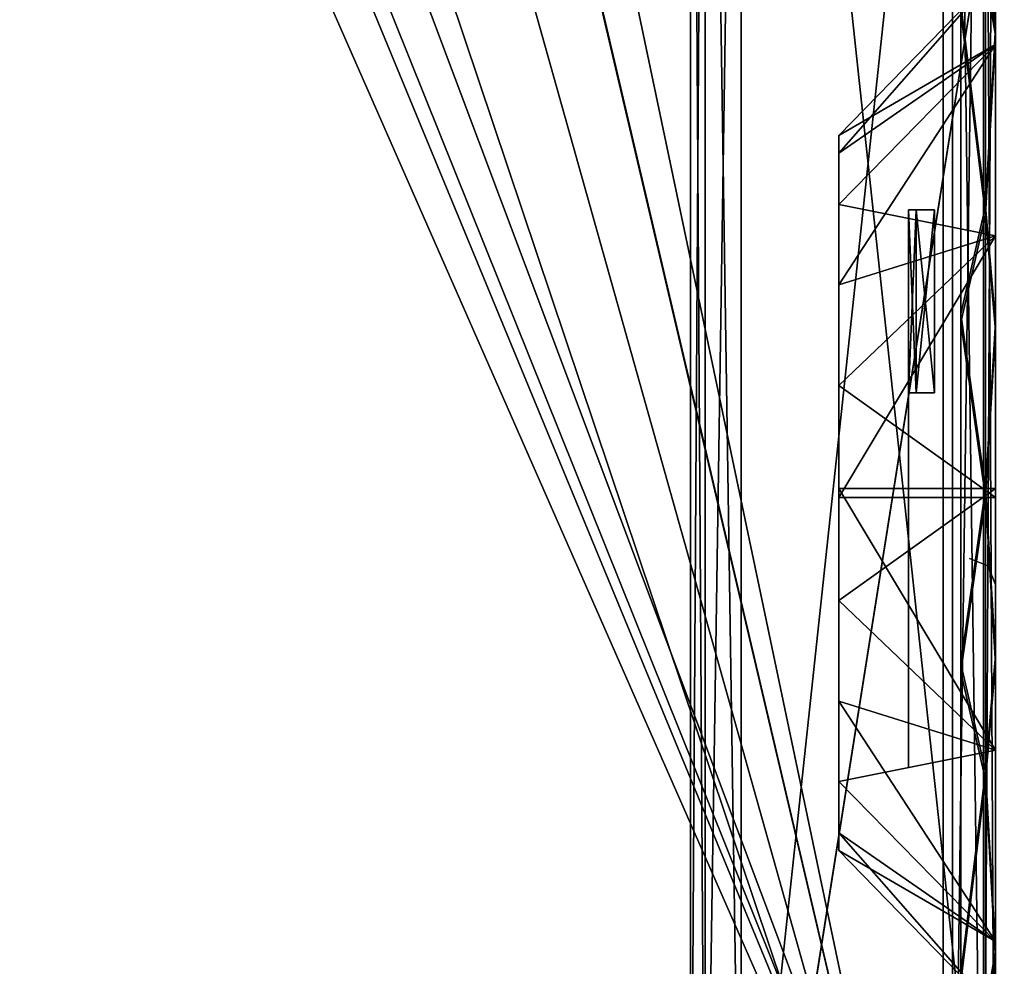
# Model space of a CAD drawing. Header units: millimetres. Extents: x -20 to 20, y -19.6 to 34.
# Tile 42 of 53: x 8.9 to 14.6, y 6.2 to 11.6. Entities that reach past the tile are written whole.
import ezdxf

# ---------------------------------------------------------------- set-up
doc = ezdxf.new("R2010")
doc.units = ezdxf.units.MM
doc.header["$LTSCALE"] = 101.851852
for name, color, linetype in [('1', 7, 'CONTINUOUS'), ('102', 7, 'CONTINUOUS'), ('103', 7, 'CONTINUOUS'), ('127', 7, 'CONTINUOUS'), ('132', 7, 'CONTINUOUS'), ('21', 7, 'CONTINUOUS'), ('22', 7, 'CONTINUOUS'), ('270', 7, 'CONTINUOUS'), ('307', 7, 'CONTINUOUS'), ('308', 7, 'CONTINUOUS'), ('309', 7, 'CONTINUOUS'), ('342', 7, 'CONTINUOUS'), ('377', 7, 'CONTINUOUS'), ('378', 7, 'CONTINUOUS'), ('381', 7, 'CONTINUOUS'), ('382', 7, 'CONTINUOUS'), ('383', 7, 'CONTINUOUS'), ('389', 7, 'CONTINUOUS'), ('390', 7, 'CONTINUOUS'), ('391', 7, 'CONTINUOUS'), ('392', 7, 'CONTINUOUS'), ('393', 7, 'CONTINUOUS'), ('394', 7, 'CONTINUOUS'), ('84', 7, 'CONTINUOUS'), ('96', 7, 'CONTINUOUS'), ('97', 7, 'CONTINUOUS'), ('98', 7, 'CONTINUOUS'), ('99', 7, 'CONTINUOUS')]:
    doc.layers.add(name, color=color, linetype=linetype)

msp = doc.modelspace()

# ---------------------------------------------------------------- linework, layer by layer
at = {"layer": '1', "color": 252, "linetype": 'Continuous', "true_color": 0x888888}
for points in [[(14.5, 3.9817, -12.0346), (14.5, 26.7078, -13.5791), (14.5, 17.5891, -11.6783), (14.5, 3.9817, -12.0346)], [(14.5, 3.4978, -12.2469), (14.5, 26.7078, -13.5791), (14.5, 3.9817, -12.0346), (14.5, 3.4978, -12.2469)], [(14.5, 3.3, -12.7348), (14.5, 26.7078, -13.5791), (14.5, 3.4978, -12.2469), (14.5, 3.3, -12.7348)], [(14.5, 3.3, -14.192), (14.5, 26.7078, -13.5791), (14.5, 3.3, -12.7348), (14.5, 3.3, -14.192)], [(14.5, 3.3, 14.192), (14.5, 17.5891, 11.6783), (14.5, 26.7078, 13.5791), (14.5, 3.3, 14.192)], [(14.5, 3.9817, 12.0346), (14.5, 17.5891, 11.6783), (14.5, 3.3, 14.192), (14.5, 3.9817, 12.0346)]]:
    msp.add_3dface(points, dxfattribs=at)
at = {"layer": '102', "color": 236, "linetype": 'Continuous', "true_color": 0x690038}
for points in [[(14.5, 17.5879, 11.385), (14.5, 3.9738, 11.7415), (13.0395, 17.5369, 11.3353), (14.5, 17.5879, 11.385)], [(14.5, 3.9738, 11.7415), (13.0395, 3.9738, 11.6905), (13.0395, 17.5369, 11.3353), (14.5, 3.9738, 11.7415)]]:
    msp.add_3dface(points, dxfattribs=at)
at = {"layer": '103', "color": 236, "linetype": 'Continuous', "true_color": 0x690038}
for points in [[(13.0395, 3.9738, -11.6905), (14.5, 17.5879, -11.385), (13.0395, 17.5369, -11.3353), (13.0395, 3.9738, -11.6905)], [(14.5, 3.9738, -11.7415), (14.5, 17.5879, -11.385), (13.0395, 3.9738, -11.6905), (14.5, 3.9738, -11.7415)]]:
    msp.add_3dface(points, dxfattribs=at)
at = {"layer": '127', "color": 236, "linetype": 'Continuous', "true_color": 0x690038}
for points in [[(12.75, 17.529, -11.0356), (12.8342, 3.9714, -11.5991), (12.8342, 17.5345, -11.2439), (12.75, 17.529, -11.0356)], [(12.75, 3.966, -11.3908), (12.8342, 3.9714, -11.5991), (12.75, 17.529, -11.0356), (12.75, 3.966, -11.3908)], [(13.0395, 3.9738, -11.6905), (13.0395, 17.5369, -11.3353), (12.8342, 17.5345, -11.2439), (13.0395, 3.9738, -11.6905)], [(12.8342, 3.9714, -11.5991), (13.0395, 3.9738, -11.6905), (12.8342, 17.5345, -11.2439), (12.8342, 3.9714, -11.5991)]]:
    msp.add_3dface(points, dxfattribs=at)
at = {"layer": '132', "color": 236, "linetype": 'Continuous', "true_color": 0x690038}
for points in [[(12.8342, 17.5345, 11.2439), (12.75, 3.966, 11.3908), (12.75, 17.529, 11.0356), (12.8342, 17.5345, 11.2439)], [(12.8342, 3.9714, 11.5991), (12.75, 3.966, 11.3908), (12.8342, 17.5345, 11.2439), (12.8342, 3.9714, 11.5991)], [(13.0395, 17.5369, 11.3353), (12.8342, 3.9714, 11.5991), (12.8342, 17.5345, 11.2439), (13.0395, 17.5369, 11.3353)], [(13.0395, 17.5369, 11.3353), (13.0395, 3.9738, 11.6905), (12.8342, 3.9714, 11.5991), (13.0395, 17.5369, 11.3353)]]:
    msp.add_3dface(points, dxfattribs=at)
at = {"layer": '21', "color": 252, "linetype": 'Continuous', "true_color": 0x888888}
for points in [[(14.2, 27.0079, -13.8713), (14.2, 3.3079, -14.4919), (11.3335, 16.9625, -14.1344), (14.2, 27.0079, -13.8713)], [(11.3335, 16.9625, -14.1344), (14.2, 3.3079, -14.4919), (11.1423, 16.3279, -14.151), (11.3335, 16.9625, -14.1344)], [(11.1423, 16.3279, -14.151), (14.2, 3.3079, -14.4919), (10.6697, 15.8737, -14.1629), (11.1423, 16.3279, -14.151)], [(-10.675, 15.8767, -14.1628), (14.2, 3.3079, -14.4919), (-14.2, 3.3079, -14.4919), (-10.675, 15.8767, -14.1628)], [(-10.0343, 15.7079, -14.1672), (14.2, 3.3079, -14.4919), (-10.675, 15.8767, -14.1628), (-10.0343, 15.7079, -14.1672)], [(10.6697, 15.8737, -14.1629), (14.2, 3.3079, -14.4919), (10.0343, 15.7079, -14.1672), (10.6697, 15.8737, -14.1629)], [(10.0343, 15.7079, -14.1672), (14.2, 3.3079, -14.4919), (-10.0343, 15.7079, -14.1672), (10.0343, 15.7079, -14.1672)]]:
    msp.add_3dface(points, dxfattribs=at)
at = {"layer": '22', "color": 252, "linetype": 'Continuous', "true_color": 0x888888}
for points in [[(14.2, 3.3079, 14.4919), (14.2, 27.0079, 13.8713), (11.3335, 16.9625, 14.1344), (14.2, 3.3079, 14.4919)], [(11.1455, 16.3331, 14.1509), (14.2, 3.3079, 14.4919), (11.3335, 16.9625, 14.1344), (11.1455, 16.3331, 14.1509)], [(4.4048, 6.9607, 14.3963), (4.1871, 6.2332, 14.4153), (11.1455, 16.3331, 14.1509), (4.4048, 6.9607, 14.3963)], [(4.1871, 6.2332, 14.4153), (14.2, 3.3079, 14.4919), (11.1455, 16.3331, 14.1509), (4.1871, 6.2332, 14.4153)], [(10.6751, 15.8767, 14.1628), (4.4048, 6.9607, 14.3963), (11.1455, 16.3331, 14.1509), (10.6751, 15.8767, 14.1628)], [(10.0343, 15.7079, 14.1672), (4.4048, 6.9607, 14.3963), (10.6751, 15.8767, 14.1628), (10.0343, 15.7079, 14.1672)], [(7.7377, 15.7079, 14.1672), (4.4048, 6.9607, 14.3963), (10.0343, 15.7079, 14.1672), (7.7377, 15.7079, 14.1672)], [(3.64, 5.7051, 14.4292), (14.2, 3.3079, 14.4919), (4.1871, 6.2332, 14.4153), (3.64, 5.7051, 14.4292)]]:
    msp.add_3dface(points, dxfattribs=at)
at = {"layer": '270', "color": 18, "linetype": 'Continuous', "true_color": 0x000000}
for points in [[(14.5, -5.4, -9.6423), (14.5, -5.4, -9.8896), (14.5, 17.4679, -9.8388), (14.5, -5.4, -9.6423)], [(14.5, -4.2053, -9.5938), (14.5, 17.4679, -9.8388), (14.5, 14.1, -8.3341), (14.5, -4.2053, -9.5938)], [(14.5, -4.2053, -9.5938), (14.5, -5.4, -9.6423), (14.5, 17.4679, -9.8388), (14.5, -4.2053, -9.5938)], [(14.5, 14.1, 8.3341), (14.5, 17.4679, 9.8388), (14.5, 3.6655, 8.3341), (14.5, 14.1, 8.3341)], [(14.5, -5.4, -9.8896), (14.5, -3.75, -9.8896), (14.5, 17.4679, -9.8388), (14.5, -5.4, -9.8896)], [(14.5, 17.4679, 9.8388), (14.5, 17.2712, 10.3163), (14.5, 3.6655, 8.3341), (14.5, 17.4679, 9.8388)], [(14.5, 17.4679, -9.8388), (14.5, -3.75, -9.8896), (14.5, 17.2779, -10.3095), (14.5, 17.4679, -9.8388)], [(14.5, -3.75, -9.8896), (14.5, -3.75, -10.6014), (14.5, 17.2779, -10.3095), (14.5, -3.75, -9.8896)], [(14.5, 17.2779, -10.3095), (14.5, -3.75, -10.6014), (14.5, 16.7938, -10.5178), (14.5, 17.2779, -10.3095)], [(14.5, 17.2712, 10.3163), (14.5, 16.7938, 10.5178), (14.5, 3.6655, 8.3341), (14.5, 17.2712, 10.3163)], [(14.5, 16.7938, -10.5178), (14.5, -3.75, -10.6014), (14.5, 3.5665, -10.8642), (14.5, 16.7938, -10.5178)], [(14.5, 16.7938, 10.5178), (14.5, 3.5665, 10.8642), (14.5, 3.6655, 8.3341), (14.5, 16.7938, 10.5178)], [(14.5, -4.0272, -9.5598), (14.5, -4.2053, -9.5938), (14.5, 14.1, -8.3341), (14.5, -4.0272, -9.5598)], [(14.5, -3.8858, -9.4627), (14.5, -4.0272, -9.5598), (14.5, 14.1, -8.3341), (14.5, -3.8858, -9.4627)], [(14.5, -3.7856, -9.3099), (14.5, -3.8858, -9.4627), (14.5, 14.1, -8.3341), (14.5, -3.7856, -9.3099)], [(14.5, -3.75, -9.1108), (14.5, -3.7856, -9.3099), (14.5, 14.1, -8.3341), (14.5, -3.75, -9.1108)], [(14.5, 3.6655, -8.3341), (14.5, -3.75, -9.1108), (14.5, 14.1, -8.3341), (14.5, 3.6655, -8.3341)], [(14.5, 12.7349, -1.2366), (14.5, 12.962, -1.1659), (14.5, 11.4481, -1.5), (14.5, 12.7349, -1.2366)], [(14.5, 11.4481, -1.5), (14.5, 12.962, -1.1659), (14.5, 11.85, 0), (14.5, 11.4481, -1.5)], [(14.5, 12.588, -1.4237), (14.5, 12.7349, -1.2366), (14.5, 11.4481, -1.5), (14.5, 12.588, -1.4237)], [(14.5, 12.588, 1.4237), (14.5, 11.5002, 2.996), (14.5, 11.4481, 1.5), (14.5, 12.588, 1.4237)], [(14.5, 11.85, 0), (14.5, 12.588, 1.4237), (14.5, 11.4481, 1.5), (14.5, 11.85, 0)], [(14.5, 11.5002, -2.9961), (14.5, 12.588, -1.4237), (14.5, 10.35, -2.5981), (14.5, 11.5002, -2.9961)], [(14.5, 10.35, -2.5981), (14.5, 12.588, -1.4237), (14.5, 11.4481, -1.5), (14.5, 10.35, -2.5981)], [(14.5, 9.8064, -3.884), (14.5, 11.5002, -2.9961), (14.5, 8.85, -3), (14.5, 9.8064, -3.884)], [(14.5, 8.85, -3), (14.5, 11.5002, -2.9961), (14.5, 10.35, -2.5981), (14.5, 8.85, -3)], [(14.5, 11.5002, 2.996), (14.5, 9.8064, 3.884), (14.5, 8.85, 3), (14.5, 11.5002, 2.996)], [(14.5, 11.4481, 1.5), (14.5, 11.5002, 2.996), (14.5, 10.35, 2.5981), (14.5, 11.4481, 1.5)], [(14.5, 10.35, 2.5981), (14.5, 11.5002, 2.996), (14.5, 8.85, 3), (14.5, 10.35, 2.5981)], [(14.5, 7.8939, -3.8841), (14.5, 9.8064, -3.884), (14.5, 8.85, -3), (14.5, 7.8939, -3.8841)], [(14.5, 7.8939, 3.8841), (14.5, 6.1999, 2.9962), (14.5, 9.8064, 3.884), (14.5, 7.8939, 3.8841)], [(14.5, 9.8064, 3.884), (14.5, 6.1999, 2.9962), (14.5, 8.85, 3), (14.5, 9.8064, 3.884)], [(14.5, 6.1999, -2.9962), (14.5, 7.8939, -3.8841), (14.5, 8.85, -3), (14.5, 6.1999, -2.9962)], [(14.5, 6.1999, -2.9962), (14.5, 8.85, -3), (14.5, 7.35, -2.5981), (14.5, 6.1999, -2.9962)], [(14.5, 8.85, 3), (14.5, 6.1999, 2.9962), (14.5, 7.35, 2.5981), (14.5, 8.85, 3)], [(14.5, 6.2519, -1.5), (14.5, 6.1999, -2.9962), (14.5, 7.35, -2.5981), (14.5, 6.2519, -1.5)], [(14.5, 6.1999, 2.9962), (14.5, 5.1119, 1.4236), (14.5, 7.35, 2.5981), (14.5, 6.1999, 2.9962)], [(14.5, 7.35, 2.5981), (14.5, 5.1119, 1.4236), (14.5, 6.2519, 1.5), (14.5, 7.35, 2.5981)], [(14.5, 4.9651, 1.2366), (14.5, 4.738, 1.1659), (14.5, 6.2519, 1.5), (14.5, 4.9651, 1.2366)], [(14.5, 6.2519, 1.5), (14.5, 4.738, 1.1659), (14.5, 5.85, 0), (14.5, 6.2519, 1.5)], [(14.5, 5.1119, 1.4236), (14.5, 4.9651, 1.2366), (14.5, 6.2519, 1.5), (14.5, 5.1119, 1.4236)], [(14.5, 5.1119, -1.4237), (14.5, 6.1999, -2.9962), (14.5, 6.2519, -1.5), (14.5, 5.1119, -1.4237)], [(14.5, 5.85, 0), (14.5, 5.1119, -1.4237), (14.5, 6.2519, -1.5), (14.5, 5.85, 0)]]:
    msp.add_3dface(points, dxfattribs=at)
at = {"layer": '307', "color": 18, "linetype": 'Continuous', "true_color": 0x000000}
for points in [[(14.5, 11.5002, -2.9961), (14.4414, 11.8341, -2.8717), (14.4414, 12.7202, -1.474), (14.5, 11.5002, -2.9961)], [(14.5, 12.588, -1.4237), (14.5, 11.5002, -2.9961), (14.4414, 12.7202, -1.474), (14.5, 12.588, -1.4237)], [(14.4414, 10.4715, -3.8108), (14.3, 11.6325, -3.1461), (14.4414, 11.8341, -2.8717), (14.4414, 10.4715, -3.8108)], [(14.5, 11.5002, -2.9961), (14.4414, 10.4715, -3.8108), (14.4414, 11.8341, -2.8717), (14.5, 11.5002, -2.9961)], [(14.3, 9.854, -4.0782), (14.3, 11.6325, -3.1461), (14.4414, 10.4715, -3.8108), (14.3, 9.854, -4.0782)], [(14.5, 11.5002, -2.9961), (14.5, 9.8064, -3.884), (14.4414, 10.4715, -3.8108), (14.5, 11.5002, -2.9961)], [(14.4414, 8.85, -4.1414), (14.3, 9.854, -4.0782), (14.4414, 10.4715, -3.8108), (14.4414, 8.85, -4.1414)], [(14.5, 9.8064, -3.884), (14.4414, 8.85, -4.1414), (14.4414, 10.4715, -3.8108), (14.5, 9.8064, -3.884)], [(14.3, 7.846, -4.0782), (14.3, 9.854, -4.0782), (14.4414, 8.85, -4.1414), (14.3, 7.846, -4.0782)], [(14.5, 9.8064, -3.884), (14.5, 7.8939, -3.8841), (14.4414, 8.85, -4.1414), (14.5, 9.8064, -3.884)], [(14.4414, 7.2285, -3.8108), (14.3, 7.846, -4.0782), (14.4414, 8.85, -4.1414), (14.4414, 7.2285, -3.8108)], [(14.5, 7.8939, -3.8841), (14.4414, 7.2285, -3.8108), (14.4414, 8.85, -4.1414), (14.5, 7.8939, -3.8841)], [(14.5, 7.8939, -3.8841), (14.5, 6.1999, -2.9962), (14.4414, 7.2285, -3.8108), (14.5, 7.8939, -3.8841)], [(14.3, 6.0675, -3.1461), (14.3, 7.846, -4.0782), (14.4414, 7.2285, -3.8108), (14.3, 6.0675, -3.1461)], [(14.4414, 5.8659, -2.8717), (14.3, 6.0675, -3.1461), (14.4414, 7.2285, -3.8108), (14.4414, 5.8659, -2.8717)], [(14.5, 6.1999, -2.9962), (14.4414, 5.8659, -2.8717), (14.4414, 7.2285, -3.8108), (14.5, 6.1999, -2.9962)], [(14.5, 6.1999, -2.9962), (14.5, 5.1119, -1.4237), (14.4414, 5.8659, -2.8717), (14.5, 6.1999, -2.9962)]]:
    msp.add_3dface(points, dxfattribs=at)
at = {"layer": '308', "color": 18, "linetype": 'Continuous', "true_color": 0x000000}
for points in [[(14.5, 11.5002, 2.996), (14.5, 12.588, 1.4237), (14.4414, 11.8341, 2.8717), (14.5, 11.5002, 2.996)], [(14.4414, 11.8341, 2.8717), (14.3, 11.6325, 3.1461), (14.4414, 10.4715, 3.8108), (14.4414, 11.8341, 2.8717)], [(14.5, 11.5002, 2.996), (14.4414, 11.8341, 2.8717), (14.4414, 10.4715, 3.8108), (14.5, 11.5002, 2.996)], [(14.3, 11.6325, 3.1461), (14.3, 9.854, 4.0782), (14.4414, 10.4715, 3.8108), (14.3, 11.6325, 3.1461)], [(14.5, 9.8064, 3.884), (14.5, 11.5002, 2.996), (14.4414, 10.4715, 3.8108), (14.5, 9.8064, 3.884)], [(14.4414, 10.4715, 3.8108), (14.3, 9.854, 4.0782), (14.4414, 8.85, 4.1414), (14.4414, 10.4715, 3.8108)], [(14.5, 9.8064, 3.884), (14.4414, 10.4715, 3.8108), (14.4414, 8.85, 4.1414), (14.5, 9.8064, 3.884)], [(14.3, 9.854, 4.0782), (14.3, 7.846, 4.0782), (14.4414, 8.85, 4.1414), (14.3, 9.854, 4.0782)], [(14.5, 7.8939, 3.8841), (14.5, 9.8064, 3.884), (14.4414, 8.85, 4.1414), (14.5, 7.8939, 3.8841)], [(14.4414, 8.85, 4.1414), (14.3, 7.846, 4.0782), (14.4414, 7.2285, 3.8108), (14.4414, 8.85, 4.1414)], [(14.5, 7.8939, 3.8841), (14.4414, 8.85, 4.1414), (14.4414, 7.2285, 3.8108), (14.5, 7.8939, 3.8841)], [(14.5, 6.1999, 2.9962), (14.5, 7.8939, 3.8841), (14.4414, 7.2285, 3.8108), (14.5, 6.1999, 2.9962)], [(14.3, 7.846, 4.0782), (14.3, 6.0675, 3.1461), (14.4414, 7.2285, 3.8108), (14.3, 7.846, 4.0782)], [(14.4414, 7.2285, 3.8108), (14.3, 6.0675, 3.1461), (14.4414, 5.8659, 2.8717), (14.4414, 7.2285, 3.8108)], [(14.5, 6.1999, 2.9962), (14.4414, 7.2285, 3.8108), (14.4414, 5.8659, 2.8717), (14.5, 6.1999, 2.9962)], [(14.5, 5.1119, 1.4236), (14.5, 6.1999, 2.9962), (14.4414, 4.9798, 1.474), (14.5, 5.1119, 1.4236)], [(14.5, 6.1999, 2.9962), (14.4414, 5.8659, 2.8717), (14.4414, 4.9798, 1.474), (14.5, 6.1999, 2.9962)]]:
    msp.add_3dface(points, dxfattribs=at)
at = {"layer": '309', "color": 18, "linetype": 'Continuous', "true_color": 0x000000}
for points in [[(14.5, 11.85, 0), (14.5, 11.4481, 1.5), (13.6003, 10.9264, 0), (14.5, 11.85, 0)], [(13.6003, 10.8248, -0.6417), (14.5, 11.85, 0), (13.6003, 10.9264, 0), (13.6003, 10.8248, -0.6417)], [(14.5, 11.4481, -1.5), (14.5, 11.85, 0), (13.6003, 10.8248, -0.6417), (14.5, 11.4481, -1.5)], [(13.6003, 10.5299, -1.2205), (14.5, 11.4481, -1.5), (13.6003, 10.8248, -0.6417), (13.6003, 10.5299, -1.2205)], [(14.5, 11.4481, 1.5), (14.5, 10.35, 2.5981), (13.6003, 10.5299, 1.2205), (14.5, 11.4481, 1.5)], [(13.6003, 10.9264, 0), (14.5, 11.4481, 1.5), (13.6003, 10.8248, 0.6417), (13.6003, 10.9264, 0)], [(13.6003, 10.8248, 0.6417), (14.5, 11.4481, 1.5), (13.6003, 10.5299, 1.2205), (13.6003, 10.8248, 0.6417)], [(13.6003, 10.0705, -1.6799), (14.5, 11.4481, -1.5), (13.6003, 10.5299, -1.2205), (13.6003, 10.0705, -1.6799)], [(14.5, 10.35, -2.5981), (14.5, 11.4481, -1.5), (13.6003, 10.0705, -1.6799), (14.5, 10.35, -2.5981)], [(13.6003, 10.5299, 1.2205), (14.5, 10.35, 2.5981), (13.6003, 10.0705, 1.6799), (13.6003, 10.5299, 1.2205)], [(14.5, 10.35, 2.5981), (14.5, 8.85, 3), (13.6003, 9.4916, 1.9748), (14.5, 10.35, 2.5981)], [(13.6003, 9.4916, -1.9748), (14.5, 10.35, -2.5981), (13.6003, 10.0705, -1.6799), (13.6003, 9.4916, -1.9748)], [(13.6003, 8.85, -2.0764), (14.5, 10.35, -2.5981), (13.6003, 9.4916, -1.9748), (13.6003, 8.85, -2.0764)], [(14.5, 8.85, -3), (14.5, 10.35, -2.5981), (13.6003, 8.85, -2.0764), (14.5, 8.85, -3)], [(13.6003, 10.0705, 1.6799), (14.5, 10.35, 2.5981), (13.6003, 9.4916, 1.9748), (13.6003, 10.0705, 1.6799)], [(13.6003, 9.4916, 1.9748), (14.5, 8.85, 3), (13.6003, 8.85, 2.0764), (13.6003, 9.4916, 1.9748)]]:
    msp.add_3dface(points, dxfattribs=at)
at = {"layer": '342', "color": 18, "linetype": 'Continuous', "true_color": 0x000000}
for points in [[(14.5, -4.1553, -9.5938), (14.5, 17.5179, -9.8388), (14.5, 14.15, -8.3341), (14.5, -4.1553, -9.5938)], [(14.5, -5.35, -9.8896), (14.5, -3.7, -9.8896), (14.5, 17.5179, -9.8388), (14.5, -5.35, -9.8896)], [(14.5, -4.1553, -9.5938), (14.5, -5.35, -9.6423), (14.5, 17.5179, -9.8388), (14.5, -4.1553, -9.5938)], [(14.5, -5.35, -9.6423), (14.5, -5.35, -9.8896), (14.5, 17.5179, -9.8388), (14.5, -5.35, -9.6423)], [(14.5, 14.15, 8.3341), (14.5, 17.5179, 9.8388), (14.5, 3.7155, 8.3341), (14.5, 14.15, 8.3341)], [(14.5, 17.5179, 9.8388), (14.5, 17.3212, 10.3163), (14.5, 3.7155, 8.3341), (14.5, 17.5179, 9.8388)], [(14.5, 17.5179, -9.8388), (14.5, -3.7, -9.8896), (14.5, 17.3279, -10.3095), (14.5, 17.5179, -9.8388)], [(14.5, -3.7, -9.8896), (14.5, -3.7, -10.6014), (14.5, 17.3279, -10.3095), (14.5, -3.7, -9.8896)], [(14.5, 17.3279, -10.3095), (14.5, -3.7, -10.6014), (14.5, 16.8438, -10.5178), (14.5, 17.3279, -10.3095)], [(14.5, 17.3212, 10.3163), (14.5, 16.8438, 10.5178), (14.5, 3.7155, 8.3341), (14.5, 17.3212, 10.3163)], [(14.5, 16.8438, 10.5178), (14.5, 3.6165, 10.8642), (14.5, 3.7155, 8.3341), (14.5, 16.8438, 10.5178)], [(14.5, 16.8438, -10.5178), (14.5, -3.7, -10.6014), (14.5, 3.6165, -10.8642), (14.5, 16.8438, -10.5178)], [(14.5, -3.9772, -9.5598), (14.5, -4.1553, -9.5938), (14.5, 14.15, -8.3341), (14.5, -3.9772, -9.5598)], [(14.5, -3.8358, -9.4627), (14.5, -3.9772, -9.5598), (14.5, 14.15, -8.3341), (14.5, -3.8358, -9.4627)], [(14.5, -3.7356, -9.3099), (14.5, -3.8358, -9.4627), (14.5, 14.15, -8.3341), (14.5, -3.7356, -9.3099)], [(14.5, -3.7, -9.1108), (14.5, -3.7356, -9.3099), (14.5, 14.15, -8.3341), (14.5, -3.7, -9.1108)], [(14.5, 3.7155, -8.3341), (14.5, -3.7, -9.1108), (14.5, 14.15, -8.3341), (14.5, 3.7155, -8.3341)], [(14.5, 12.7849, -1.2366), (14.5, 13.012, -1.1659), (14.5, 11.4981, -1.5), (14.5, 12.7849, -1.2366)], [(14.5, 11.4981, -1.5), (14.5, 13.012, -1.1659), (14.5, 11.9, 0), (14.5, 11.4981, -1.5)], [(14.5, 12.638, -1.4237), (14.5, 12.7849, -1.2366), (14.5, 11.4981, -1.5), (14.5, 12.638, -1.4237)], [(14.5, 11.9, 0), (14.5, 12.638, 1.4237), (14.5, 11.4981, 1.5), (14.5, 11.9, 0)], [(14.5, 12.638, 1.4237), (14.5, 11.5502, 2.996), (14.5, 11.4981, 1.5), (14.5, 12.638, 1.4237)], [(14.5, 10.4, -2.5981), (14.5, 12.638, -1.4237), (14.5, 11.4981, -1.5), (14.5, 10.4, -2.5981)], [(14.5, 11.5502, -2.9961), (14.5, 12.638, -1.4237), (14.5, 10.4, -2.5981), (14.5, 11.5502, -2.9961)], [(14.5, 10.4, 2.5981), (14.5, 11.5502, 2.996), (14.5, 8.9, 3), (14.5, 10.4, 2.5981)], [(14.5, 11.4981, 1.5), (14.5, 11.5502, 2.996), (14.5, 10.4, 2.5981), (14.5, 11.4981, 1.5)], [(14.5, 11.5502, 2.996), (14.5, 9.8564, 3.884), (14.5, 8.9, 3), (14.5, 11.5502, 2.996)], [(14.5, 9.8564, -3.884), (14.5, 11.5502, -2.9961), (14.5, 8.9, -3), (14.5, 9.8564, -3.884)], [(14.5, 8.9, -3), (14.5, 11.5502, -2.9961), (14.5, 10.4, -2.5981), (14.5, 8.9, -3)], [(14.5, 9.8564, 3.884), (14.5, 6.2499, 2.9962), (14.5, 8.9, 3), (14.5, 9.8564, 3.884)], [(14.5, 7.9439, 3.8841), (14.5, 6.2499, 2.9962), (14.5, 9.8564, 3.884), (14.5, 7.9439, 3.8841)], [(14.5, 7.9439, -3.8841), (14.5, 9.8564, -3.884), (14.5, 8.9, -3), (14.5, 7.9439, -3.8841)], [(14.5, 8.9, 3), (14.5, 6.2499, 2.9962), (14.5, 7.4, 2.5981), (14.5, 8.9, 3)], [(14.5, 6.2499, -2.9962), (14.5, 8.9, -3), (14.5, 7.4, -2.5981), (14.5, 6.2499, -2.9962)], [(14.5, 6.2499, -2.9962), (14.5, 7.9439, -3.8841), (14.5, 8.9, -3), (14.5, 6.2499, -2.9962)], [(14.5, 7.4, 2.5981), (14.5, 5.1619, 1.4236), (14.5, 6.3019, 1.5), (14.5, 7.4, 2.5981)], [(14.5, 6.2499, 2.9962), (14.5, 5.1619, 1.4236), (14.5, 7.4, 2.5981), (14.5, 6.2499, 2.9962)], [(14.5, 6.3019, -1.5), (14.5, 6.2499, -2.9962), (14.5, 7.4, -2.5981), (14.5, 6.3019, -1.5)], [(14.5, 5.1619, -1.4237), (14.5, 6.2499, -2.9962), (14.5, 6.3019, -1.5), (14.5, 5.1619, -1.4237)], [(14.5, 5.1619, 1.4236), (14.5, 5.0151, 1.2366), (14.5, 6.3019, 1.5), (14.5, 5.1619, 1.4236)], [(14.5, 6.3019, 1.5), (14.5, 4.788, 1.1659), (14.5, 5.9, 0), (14.5, 6.3019, 1.5)], [(14.5, 5.0151, 1.2366), (14.5, 4.788, 1.1659), (14.5, 6.3019, 1.5), (14.5, 5.0151, 1.2366)], [(14.5, 5.9, 0), (14.5, 5.1619, -1.4237), (14.5, 6.3019, -1.5), (14.5, 5.9, 0)]]:
    msp.add_3dface(points, dxfattribs=at)
at = {"layer": '377', "color": 18, "linetype": 'Continuous', "true_color": 0x000000}
for points in [[(14.2521, 16.8515, 10.8131), (14.2521, 3.6242, 11.1595), (14.4298, 3.6215, 11.0569), (14.2521, 16.8515, 10.8131)], [(14.4298, 16.8488, 10.7106), (14.2521, 16.8515, 10.8131), (14.4298, 3.6215, 11.0569), (14.4298, 16.8488, 10.7106)], [(14.5, 3.6165, 10.8642), (14.5, 16.8438, 10.5178), (14.4298, 16.8488, 10.7106), (14.5, 3.6165, 10.8642)], [(14.5, 3.6165, 10.8642), (14.4298, 16.8488, 10.7106), (14.4298, 3.6215, 11.0569), (14.5, 3.6165, 10.8642)]]:
    msp.add_3dface(points, dxfattribs=at)
at = {"layer": '378', "color": 18, "linetype": 'Continuous', "true_color": 0x000000}
for points in [[(14.2521, 3.6242, -11.1595), (14.2521, 16.8515, -10.8131), (14.4298, 16.8488, -10.7106), (14.2521, 3.6242, -11.1595)], [(14.4298, 3.6215, -11.0569), (14.2521, 3.6242, -11.1595), (14.4298, 16.8488, -10.7106), (14.4298, 3.6215, -11.0569)], [(14.5, 16.8438, -10.5178), (14.4298, 3.6215, -11.0569), (14.4298, 16.8488, -10.7106), (14.5, 16.8438, -10.5178)], [(14.5, 16.8438, -10.5178), (14.5, 3.6165, -10.8642), (14.4298, 3.6215, -11.0569), (14.5, 16.8438, -10.5178)]]:
    msp.add_3dface(points, dxfattribs=at)
at = {"layer": '381', "color": 18, "linetype": 'Continuous', "true_color": 0x000000}
for points in [[(14.5, 11.5502, -2.9961), (14.4414, 11.8841, -2.8717), (14.4414, 12.7702, -1.474), (14.5, 11.5502, -2.9961)], [(14.5, 12.638, -1.4237), (14.5, 11.5502, -2.9961), (14.4414, 12.7702, -1.474), (14.5, 12.638, -1.4237)], [(14.4414, 10.5215, -3.8108), (14.3, 11.6825, -3.1461), (14.4414, 11.8841, -2.8717), (14.4414, 10.5215, -3.8108)], [(14.5, 11.5502, -2.9961), (14.4414, 10.5215, -3.8108), (14.4414, 11.8841, -2.8717), (14.5, 11.5502, -2.9961)], [(14.3, 9.904, -4.0782), (14.3, 11.6825, -3.1461), (14.4414, 10.5215, -3.8108), (14.3, 9.904, -4.0782)], [(14.5, 11.5502, -2.9961), (14.5, 9.8564, -3.884), (14.4414, 10.5215, -3.8108), (14.5, 11.5502, -2.9961)], [(14.4414, 8.9, -4.1414), (14.3, 9.904, -4.0782), (14.4414, 10.5215, -3.8108), (14.4414, 8.9, -4.1414)], [(14.5, 9.8564, -3.884), (14.4414, 8.9, -4.1414), (14.4414, 10.5215, -3.8108), (14.5, 9.8564, -3.884)], [(14.3, 7.896, -4.0782), (14.3, 9.904, -4.0782), (14.4414, 8.9, -4.1414), (14.3, 7.896, -4.0782)], [(14.5, 9.8564, -3.884), (14.5, 7.9439, -3.8841), (14.4414, 8.9, -4.1414), (14.5, 9.8564, -3.884)], [(14.4414, 7.2785, -3.8108), (14.3, 7.896, -4.0782), (14.4414, 8.9, -4.1414), (14.4414, 7.2785, -3.8108)], [(14.5, 7.9439, -3.8841), (14.4414, 7.2785, -3.8108), (14.4414, 8.9, -4.1414), (14.5, 7.9439, -3.8841)], [(14.5, 7.9439, -3.8841), (14.5, 6.2499, -2.9962), (14.4414, 7.2785, -3.8108), (14.5, 7.9439, -3.8841)], [(14.3, 6.1175, -3.1461), (14.3, 7.896, -4.0782), (14.4414, 7.2785, -3.8108), (14.3, 6.1175, -3.1461)], [(14.4414, 5.9159, -2.8717), (14.3, 6.1175, -3.1461), (14.4414, 7.2785, -3.8108), (14.4414, 5.9159, -2.8717)], [(14.5, 6.2499, -2.9962), (14.4414, 5.9159, -2.8717), (14.4414, 7.2785, -3.8108), (14.5, 6.2499, -2.9962)], [(14.5, 6.2499, -2.9962), (14.5, 5.1619, -1.4237), (14.4414, 5.9159, -2.8717), (14.5, 6.2499, -2.9962)]]:
    msp.add_3dface(points, dxfattribs=at)
at = {"layer": '382', "color": 18, "linetype": 'Continuous', "true_color": 0x000000}
for points in [[(14.5, 11.5502, 2.996), (14.5, 12.638, 1.4237), (14.4414, 11.8841, 2.8717), (14.5, 11.5502, 2.996)], [(14.4414, 11.8841, 2.8717), (14.3, 11.6825, 3.1461), (14.4414, 10.5215, 3.8108), (14.4414, 11.8841, 2.8717)], [(14.5, 11.5502, 2.996), (14.4414, 11.8841, 2.8717), (14.4414, 10.5215, 3.8108), (14.5, 11.5502, 2.996)], [(14.3, 11.6825, 3.1461), (14.3, 9.904, 4.0782), (14.4414, 10.5215, 3.8108), (14.3, 11.6825, 3.1461)], [(14.5, 9.8564, 3.884), (14.5, 11.5502, 2.996), (14.4414, 10.5215, 3.8108), (14.5, 9.8564, 3.884)], [(14.4414, 10.5215, 3.8108), (14.3, 9.904, 4.0782), (14.4414, 8.9, 4.1414), (14.4414, 10.5215, 3.8108)], [(14.5, 9.8564, 3.884), (14.4414, 10.5215, 3.8108), (14.4414, 8.9, 4.1414), (14.5, 9.8564, 3.884)], [(14.3, 9.904, 4.0782), (14.3, 7.896, 4.0782), (14.4414, 8.9, 4.1414), (14.3, 9.904, 4.0782)], [(14.5, 7.9439, 3.8841), (14.5, 9.8564, 3.884), (14.4414, 8.9, 4.1414), (14.5, 7.9439, 3.8841)], [(14.4414, 8.9, 4.1414), (14.3, 7.896, 4.0782), (14.4414, 7.2785, 3.8108), (14.4414, 8.9, 4.1414)], [(14.5, 7.9439, 3.8841), (14.4414, 8.9, 4.1414), (14.4414, 7.2785, 3.8108), (14.5, 7.9439, 3.8841)], [(14.5, 6.2499, 2.9962), (14.5, 7.9439, 3.8841), (14.4414, 7.2785, 3.8108), (14.5, 6.2499, 2.9962)], [(14.3, 7.896, 4.0782), (14.3, 6.1175, 3.1461), (14.4414, 7.2785, 3.8108), (14.3, 7.896, 4.0782)], [(14.4414, 7.2785, 3.8108), (14.3, 6.1175, 3.1461), (14.4414, 5.9159, 2.8717), (14.4414, 7.2785, 3.8108)], [(14.5, 6.2499, 2.9962), (14.4414, 7.2785, 3.8108), (14.4414, 5.9159, 2.8717), (14.5, 6.2499, 2.9962)], [(14.5, 5.1619, 1.4236), (14.5, 6.2499, 2.9962), (14.4414, 5.0298, 1.474), (14.5, 5.1619, 1.4236)], [(14.5, 6.2499, 2.9962), (14.4414, 5.9159, 2.8717), (14.4414, 5.0298, 1.474), (14.5, 6.2499, 2.9962)]]:
    msp.add_3dface(points, dxfattribs=at)
at = {"layer": '383', "color": 18, "linetype": 'Continuous', "true_color": 0x000000}
for points in [[(14.5, 7.4, -2.5981), (14.5, 8.9, -3), (13.6003, 8.2583, -1.9748), (14.5, 7.4, -2.5981)], [(13.6003, 8.2583, -1.9748), (14.5, 8.9, -3), (13.6003, 8.9, -2.0764), (13.6003, 8.2583, -1.9748)], [(14.5, 8.9, 3), (14.5, 7.4, 2.5981), (13.6003, 8.9, 2.0764), (14.5, 8.9, 3)], [(13.6003, 8.9, 2.0764), (14.5, 7.4, 2.5981), (13.6003, 8.2583, 1.9748), (13.6003, 8.9, 2.0764)], [(13.6003, 8.2583, 1.9748), (14.5, 7.4, 2.5981), (13.6003, 7.6795, 1.6799), (13.6003, 8.2583, 1.9748)], [(13.6003, 7.6795, -1.6799), (14.5, 7.4, -2.5981), (13.6003, 8.2583, -1.9748), (13.6003, 7.6795, -1.6799)], [(13.6003, 7.2201, -1.2205), (14.5, 7.4, -2.5981), (13.6003, 7.6795, -1.6799), (13.6003, 7.2201, -1.2205)], [(14.5, 7.4, 2.5981), (14.5, 6.3019, 1.5), (13.6003, 7.6795, 1.6799), (14.5, 7.4, 2.5981)], [(13.6003, 7.6795, 1.6799), (14.5, 6.3019, 1.5), (13.6003, 7.2201, 1.2205), (13.6003, 7.6795, 1.6799)], [(14.5, 6.3019, -1.5), (14.5, 7.4, -2.5981), (13.6003, 7.2201, -1.2205), (14.5, 6.3019, -1.5)], [(13.6003, 7.2201, 1.2205), (14.5, 6.3019, 1.5), (13.6003, 6.9252, 0.6417), (13.6003, 7.2201, 1.2205)], [(13.6003, 6.9252, -0.6417), (14.5, 6.3019, -1.5), (13.6003, 7.2201, -1.2205), (13.6003, 6.9252, -0.6417)], [(13.6003, 6.9252, 0.6417), (14.5, 5.9, 0), (13.6003, 6.8236, 0), (13.6003, 6.9252, 0.6417)], [(13.6003, 6.8236, 0), (14.5, 6.3019, -1.5), (13.6003, 6.9252, -0.6417), (13.6003, 6.8236, 0)], [(14.5, 6.3019, 1.5), (14.5, 5.9, 0), (13.6003, 6.9252, 0.6417), (14.5, 6.3019, 1.5)], [(14.5, 5.9, 0), (14.5, 6.3019, -1.5), (13.6003, 6.8236, 0), (14.5, 5.9, 0)]]:
    msp.add_3dface(points, dxfattribs=at)
at = {"layer": '389', "color": 7, "linetype": 'Continuous', "true_color": 0xf5f5f5}
for points in [[(14.5, 10.8, -0.25), (14.5, 11.5), (14.5, 10.8, 0.25), (14.5, 10.8, -0.25)], [(14.5, 10.7121, -0.4621), (14.5, 11.5), (14.5, 10.8, -0.25), (14.5, 10.7121, -0.4621)], [(14.5, 11.1517, -1.2998), (14.5, 11.5), (14.5, 10.7121, -0.4621), (14.5, 11.1517, -1.2998)], [(14.5, 11.5), (14.5, 11.1517, 1.2998), (14.5, 10.8, 0.25), (14.5, 11.5)], [(14.5, 10.5, -0.55), (14.5, 11.1517, -1.2998), (14.5, 10.7121, -0.4621), (14.5, 10.5, -0.55)], [(14.5, 9.45, -1.6), (14.5, 11.1517, -1.2998), (14.5, 10.5, -0.55), (14.5, 9.45, -1.6)], [(14.5, 9.3621, -1.8121), (14.5, 11.1517, -1.2998), (14.5, 9.45, -1.6), (14.5, 9.3621, -1.8121)], [(14.5, 9.15, -1.9), (14.5, 11.1517, -1.2998), (14.5, 9.3621, -1.8121), (14.5, 9.15, -1.9)], [(14.5, 10.2002, -2.2515), (14.5, 11.1517, -1.2998), (14.5, 9.15, -1.9), (14.5, 10.2002, -2.2515)], [(14.5, 9.45, 0.55), (14.5, 11.1517, 1.2998), (14.5, 9.45, 1.6), (14.5, 9.45, 0.55)], [(14.5, 10.5, 0.55), (14.5, 11.1517, 1.2998), (14.5, 9.45, 0.55), (14.5, 10.5, 0.55)], [(14.5, 10.7121, 0.4621), (14.5, 11.1517, 1.2998), (14.5, 10.5, 0.55), (14.5, 10.7121, 0.4621)], [(14.5, 10.8, 0.25), (14.5, 11.1517, 1.2998), (14.5, 10.7121, 0.4621), (14.5, 10.8, 0.25)], [(14.5, 11.1517, 1.2998), (14.5, 10.2002, 2.2515), (14.5, 9.45, 1.6), (14.5, 11.1517, 1.2998)], [(14.5, 9.45, -0.55), (14.5, 9.45, -1.6), (14.5, 10.5, -0.55), (14.5, 9.45, -0.55)], [(14.5, 7.5998, -2.2515), (14.5, 10.2002, -2.2515), (14.5, 9.15, -1.9), (14.5, 7.5998, -2.2515)], [(14.5, 8.9, -2.6), (14.5, 10.2002, -2.2515), (14.5, 7.5998, -2.2515), (14.5, 8.9, -2.6)], [(14.5, 8.9, 2.6), (14.5, 7.5998, 2.2515), (14.5, 10.2002, 2.2515), (14.5, 8.9, 2.6)], [(14.5, 9.15, 1.9), (14.5, 10.2002, 2.2515), (14.5, 8.65, 1.9), (14.5, 9.15, 1.9)], [(14.5, 9.3621, 1.8121), (14.5, 10.2002, 2.2515), (14.5, 9.15, 1.9), (14.5, 9.3621, 1.8121)], [(14.5, 9.45, 1.6), (14.5, 10.2002, 2.2515), (14.5, 9.3621, 1.8121), (14.5, 9.45, 1.6)], [(14.5, 10.2002, 2.2515), (14.5, 7.5998, 2.2515), (14.5, 8.65, 1.9), (14.5, 10.2002, 2.2515)], [(14.5, 8.65, -1.9), (14.5, 7.5998, -2.2515), (14.5, 9.15, -1.9), (14.5, 8.65, -1.9)], [(14.5, 8.4379, -1.8121), (14.5, 7.5998, -2.2515), (14.5, 8.65, -1.9), (14.5, 8.4379, -1.8121)], [(14.5, 8.65, 1.9), (14.5, 6.6483, 1.2998), (14.5, 8.4379, 1.8121), (14.5, 8.65, 1.9)], [(14.5, 7.5998, 2.2515), (14.5, 6.6483, 1.2998), (14.5, 8.65, 1.9), (14.5, 7.5998, 2.2515)], [(14.5, 8.35, -1.6), (14.5, 7.5998, -2.2515), (14.5, 8.4379, -1.8121), (14.5, 8.35, -1.6)], [(14.5, 8.4379, 1.8121), (14.5, 6.6483, 1.2998), (14.5, 8.35, 1.6), (14.5, 8.4379, 1.8121)], [(14.5, 8.35, 0.55), (14.5, 8.35, 1.6), (14.5, 7.3, 0.55), (14.5, 8.35, 0.55)], [(14.5, 8.35, -0.55), (14.5, 6.6483, -1.2998), (14.5, 8.35, -1.6), (14.5, 8.35, -0.55)], [(14.5, 7.3, -0.55), (14.5, 6.6483, -1.2998), (14.5, 8.35, -0.55), (14.5, 7.3, -0.55)], [(14.5, 6.6483, -1.2998), (14.5, 7.5998, -2.2515), (14.5, 8.35, -1.6), (14.5, 6.6483, -1.2998)], [(14.5, 8.35, 1.6), (14.5, 6.6483, 1.2998), (14.5, 7.3, 0.55), (14.5, 8.35, 1.6)], [(14.5, 7.0879, -0.4621), (14.5, 6.6483, -1.2998), (14.5, 7.3, -0.55), (14.5, 7.0879, -0.4621)], [(14.5, 7.3, 0.55), (14.5, 6.6483, 1.2998), (14.5, 7.0879, 0.4621), (14.5, 7.3, 0.55)], [(14.5, 7, -0.25), (14.5, 6.6483, -1.2998), (14.5, 7.0879, -0.4621), (14.5, 7, -0.25)], [(14.5, 7.0879, 0.4621), (14.5, 6.3), (14.5, 7, 0.25), (14.5, 7.0879, 0.4621)], [(14.5, 6.6483, 1.2998), (14.5, 6.3), (14.5, 7.0879, 0.4621), (14.5, 6.6483, 1.2998)], [(14.5, 6.3), (14.5, 7, -0.25), (14.5, 7, 0.25), (14.5, 6.3)], [(14.5, 6.3), (14.5, 6.6483, -1.2998), (14.5, 7, -0.25), (14.5, 6.3)]]:
    msp.add_3dface(points, dxfattribs=at)
at = {"layer": '390', "color": 7, "linetype": 'Continuous', "true_color": 0xf5f5f5}
for points in [[(14, 9.45, -0.25), (14, 10.5, 0.25), (14, 8.35, -0.25), (14, 9.45, -0.25)], [(14, 10.5, -0.25), (14, 10.5, 0.25), (14, 9.45, -0.25), (14, 10.5, -0.25)], [(14, 8.35, -0.25), (14, 10.5, 0.25), (14, 7.3, -0.25), (14, 8.35, -0.25)], [(14, 10.5, 0.25), (14, 9.45, 0.25), (14, 7.3, -0.25), (14, 10.5, 0.25)], [(14, 7.3, -0.25), (14, 9.45, 0.25), (14, 8.35, 0.25), (14, 7.3, -0.25)], [(14, 9.2379, -0.3379), (14, 9.45, -0.25), (14, 8.5621, -0.3379), (14, 9.2379, -0.3379)], [(14, 8.5621, -0.3379), (14, 9.45, -0.25), (14, 8.35, -0.25), (14, 8.5621, -0.3379)], [(14, 9.45, 0.25), (14, 9.2379, 0.3379), (14, 8.35, 0.25), (14, 9.45, 0.25)], [(14, 8.65, -0.55), (14, 9.2379, -0.3379), (14, 8.5621, -0.3379), (14, 8.65, -0.55)], [(14, 9.15, -0.55), (14, 9.2379, -0.3379), (14, 8.65, -0.55), (14, 9.15, -0.55)], [(14, 9.2379, 0.3379), (14, 9.15, 0.55), (14, 8.5621, 0.3379), (14, 9.2379, 0.3379)], [(14, 8.35, 0.25), (14, 9.2379, 0.3379), (14, 8.5621, 0.3379), (14, 8.35, 0.25)], [(14, 8.65, -1.6), (14, 9.15, -0.55), (14, 8.65, -0.55), (14, 8.65, -1.6)], [(14, 9.15, -1.6), (14, 9.15, -0.55), (14, 8.65, -1.6), (14, 9.15, -1.6)], [(14, 9.15, 0.55), (14, 9.15, 1.6), (14, 8.65, 0.55), (14, 9.15, 0.55)], [(14, 8.65, 0.55), (14, 9.15, 1.6), (14, 8.65, 1.6), (14, 8.65, 0.55)], [(14, 8.5621, 0.3379), (14, 9.15, 0.55), (14, 8.65, 0.55), (14, 8.5621, 0.3379)], [(14, 7.3, 0.25), (14, 7.3, -0.25), (14, 8.35, 0.25), (14, 7.3, 0.25)]]:
    msp.add_3dface(points, dxfattribs=at)
at = {"layer": '391', "color": 7, "linetype": 'Continuous', "true_color": 0xf5f5f5}
for points in [[(14.4561, 8.4561, -1.6), (14.35, 8.5, -1.6), (14.4558, 8.4563, -0.55), (14.4561, 8.4561, -1.6)], [(14.4558, 8.4563, -0.55), (14.35, 8.5, -1.6), (14.35, 8.5, -0.55), (14.4558, 8.4563, -0.55)], [(14.5, 8.35, -0.55), (14.4561, 8.4561, -1.6), (14.4558, 8.4563, -0.55), (14.5, 8.35, -0.55)], [(14.5, 8.35, -0.55), (14.5, 8.35, -1.6), (14.4561, 8.4561, -1.6), (14.5, 8.35, -0.55)]]:
    msp.add_3dface(points, dxfattribs=at)
at = {"layer": '392', "color": 7, "linetype": 'Continuous', "true_color": 0xf5f5f5}
for points in [[(14.4558, 8.4563, 0.55), (14.35, 8.5, 0.55), (14.4561, 8.4561, 1.6), (14.4558, 8.4563, 0.55)], [(14.4561, 8.4561, 1.6), (14.35, 8.5, 0.55), (14.35, 8.5, 1.6), (14.4561, 8.4561, 1.6)], [(14.5, 8.35, 1.6), (14.4558, 8.4563, 0.55), (14.4561, 8.4561, 1.6), (14.5, 8.35, 1.6)], [(14.5, 8.35, 1.6), (14.5, 8.35, 0.55), (14.4558, 8.4563, 0.55), (14.5, 8.35, 1.6)]]:
    msp.add_3dface(points, dxfattribs=at)
at = {"layer": '393', "color": 7, "linetype": 'Continuous', "true_color": 0xf5f5f5}
for points in [[(14, 10.5, -0.25), (14.0439, 9.45, -0.3561), (14.0442, 10.5, -0.3563), (14, 10.5, -0.25)], [(14, 10.5, -0.25), (14, 9.45, -0.25), (14.0439, 9.45, -0.3561), (14, 10.5, -0.25)], [(14.0439, 9.45, -0.3561), (14.15, 9.45, -0.4), (14.0442, 10.5, -0.3563), (14.0439, 9.45, -0.3561)], [(14.0442, 10.5, -0.3563), (14.15, 9.45, -0.4), (14.15, 10.5, -0.4), (14.0442, 10.5, -0.3563)]]:
    msp.add_3dface(points, dxfattribs=at)
at = {"layer": '394', "color": 7, "linetype": 'Continuous', "true_color": 0xf5f5f5}
for points in [[(14, 9.45, 0.25), (14.0441, 10.5, 0.3562), (14.0439, 9.45, 0.3561), (14, 9.45, 0.25)], [(14, 9.45, 0.25), (14, 10.5, 0.25), (14.0441, 10.5, 0.3562), (14, 9.45, 0.25)], [(14.0441, 10.5, 0.3562), (14.15, 10.5, 0.4), (14.0439, 9.45, 0.3561), (14.0441, 10.5, 0.3562)], [(14.0439, 9.45, 0.3561), (14.15, 10.5, 0.4), (14.15, 9.45, 0.4), (14.0439, 9.45, 0.3561)]]:
    msp.add_3dface(points, dxfattribs=at)
at = {"layer": '84', "color": 236, "linetype": 'Continuous', "true_color": 0x690038}
for points in [[(14.5, 3, -14.5), (14.5, 27, -13.8715), (14.5, 3, -12.7418), (14.5, 3, -14.5)], [(14.5, 3, -12.7418), (14.5, 27, -13.8715), (14.5, 3.1297, -12.2489), (14.5, 3, -12.7418)], [(14.5, 3, 14.5), (14.5, 17.5879, 11.385), (14.5, 27, 13.8715), (14.5, 3, 14.5)], [(14.5, 3.9738, -11.7415), (14.5, 27, -13.8715), (14.5, 17.5879, -11.385), (14.5, 3.9738, -11.7415)], [(14.5, 3.4851, -11.884), (14.5, 27, -13.8715), (14.5, 3.9738, -11.7415), (14.5, 3.4851, -11.884)], [(14.5, 3.1297, -12.2489), (14.5, 27, -13.8715), (14.5, 3.4851, -11.884), (14.5, 3.1297, -12.2489)], [(14.5, 3.9738, 11.7415), (14.5, 17.5879, 11.385), (14.5, 3, 14.5), (14.5, 3.9738, 11.7415)]]:
    msp.add_3dface(points, dxfattribs=at)
at = {"layer": '96', "color": 236, "linetype": 'Continuous', "true_color": 0x690038}
for points in [[(14.55, 12.9, 7.7371), (13.2858, 4.9181, 7.7813), (14.3506, 11.6409, 3.6392), (14.55, 12.9, 7.7371)], [(14.3506, 11.6409, 3.6392), (13.2858, 4.9181, 7.7813), (14.0728, 9.8872, 4.4377), (14.3506, 11.6409, 3.6392)], [(14.0728, 9.8872, 4.4377), (13.2858, 4.9181, 7.7813), (13.7669, 7.9556, 4.4361), (14.0728, 9.8872, 4.4377)], [(13.7669, 7.9556, 4.4361), (13.2858, 4.9181, 7.7813), (13.4894, 6.2034, 3.6347), (13.7669, 7.9556, 4.4361)], [(13.4894, 6.2034, 3.6347), (13.2858, 4.9181, 7.7813), (13.2903, 4.9466, 2.1888), (13.4894, 6.2034, 3.6347)]]:
    msp.add_3dface(points, dxfattribs=at)
at = {"layer": '97', "color": 236, "linetype": 'Continuous', "true_color": 0x690038}
for points in [[(14.55, 12.9, -7.7371), (13.4894, 6.2034, -3.6347), (13.2858, 4.9181, -7.7813), (14.55, 12.9, -7.7371)], [(13.4894, 6.2034, -3.6347), (14.55, 12.9, -7.7371), (13.7669, 7.9556, -4.4361), (13.4894, 6.2034, -3.6347)], [(13.7669, 7.9556, -4.4361), (14.55, 12.9, -7.7371), (14.0728, 9.8872, -4.4377), (13.7669, 7.9556, -4.4361)], [(14.0728, 9.8872, -4.4377), (14.55, 12.9, -7.7371), (14.3506, 11.6409, -3.6392), (14.0728, 9.8872, -4.4377)], [(13.4894, 6.2034, -3.6347), (13.2903, 4.9466, -2.1888), (13.2858, 4.9181, -7.7813), (13.4894, 6.2034, -3.6347)]]:
    msp.add_3dface(points, dxfattribs=at)
at = {"layer": '98', "color": 236, "linetype": 'Continuous', "true_color": 0x690038}
for points in [[(14.5, 27, -13.8715), (14.5, 3, -14.5), (9.5099, 16.2869, -14.1521), (14.5, 27, -13.8715)], [(9.5099, 16.2869, -14.1521), (14.5, 3, -14.5), (9.3271, 15.8762, -14.1628), (9.5099, 16.2869, -14.1521)], [(14.5, 3, -14.5), (-14.5, 3, -14.5), (-9.327, 15.8762, -14.1628), (14.5, 3, -14.5)], [(-8.9103, 15.7079, -14.1672), (14.5, 3, -14.5), (-9.327, 15.8762, -14.1628), (-8.9103, 15.7079, -14.1672)], [(9.3271, 15.8762, -14.1628), (14.5, 3, -14.5), (8.9103, 15.7079, -14.1672), (9.3271, 15.8762, -14.1628)], [(14.5, 3, -14.5), (-8.9103, 15.7079, -14.1672), (8.9103, 15.7079, -14.1672), (14.5, 3, -14.5)]]:
    msp.add_3dface(points, dxfattribs=at)
at = {"layer": '99', "color": 236, "linetype": 'Continuous', "true_color": 0x690038}
for points in [[(14.5, 3, 14.5), (14.5, 27, 13.8715), (9.1354, 15.9857, 14.16), (14.5, 3, 14.5)], [(14.5, 3, 14.5), (9.1354, 15.9857, 14.16), (4.1871, 6.2332, 14.4153), (14.5, 3, 14.5)], [(4.1871, 6.2332, 14.4153), (9.1354, 15.9857, 14.16), (4.4048, 6.9607, 14.3963), (4.1871, 6.2332, 14.4153)], [(9.1354, 15.9857, 14.16), (8.8899, 15.7079, 14.1672), (4.4048, 6.9607, 14.3963), (9.1354, 15.9857, 14.16)], [(3.64, 5.7051, 14.4292), (14.5, 3, 14.5), (4.1871, 6.2332, 14.4153), (3.64, 5.7051, 14.4292)]]:
    msp.add_3dface(points, dxfattribs=at)

doc.saveas('drawing.dxf')
